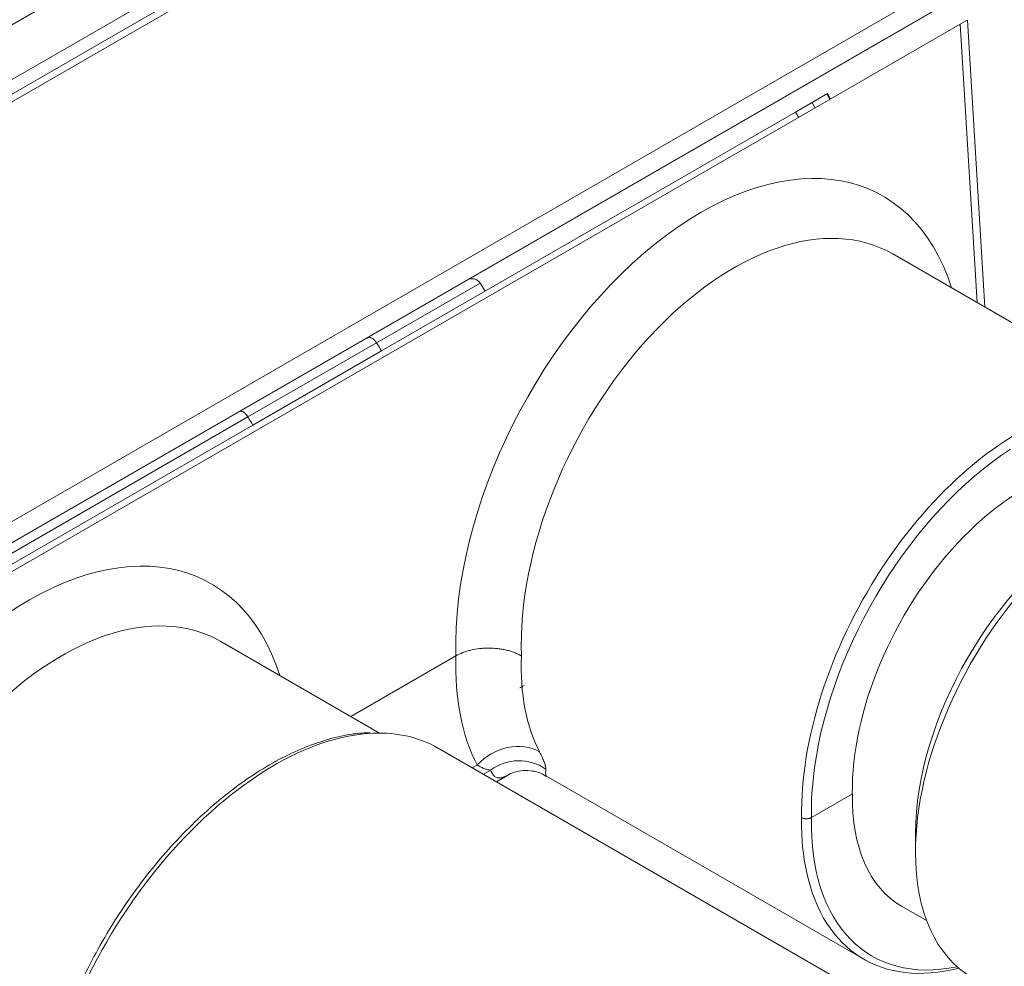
# Model space of a CAD drawing. Header units: millimetres. Extents: x 4 to 836, y 5 to 589.
# Tile 14 of 163: x 139 to 160, y 39 to 59. Entities that reach past the tile are written whole.
import ezdxf

# ---------------------------------------------------------------- set-up
doc = ezdxf.new("R2010")
doc.units = ezdxf.units.MM
doc.layers.add('1', color=7, linetype='Continuous', true_color=0xffffff)

msp = doc.modelspace()

# ---------------------------------------------------------------- linework, layer by layer
at = {"layer": '1', "color": 252, "linetype": 'Continuous', "lineweight": 18}
for p, q in [((132.183, 55.113), (161.174, 71.852)), ((158.846, 69.326), (134.437, 55.234)), ((134.641, 55.037), (158.329, 68.713)), ((134.783, 54.949), (158.471, 68.626)), ((163.165, 61.815), (129.098, 42.146)), ((158.887, 59.352), (133.476, 44.681)), ((158.187, 59.406), (134.499, 45.729)), ((156.1, 57.274), (156.421, 57.46)), ((156.434, 57.467), (156.421, 57.46)), ((156.499, 57.348), (156.434, 57.467)), ((155.746, 57.07), (156.1, 57.274)), ((146.811, 51.911), (155.746, 57.07)), ((149.048, 53.202), (148.938, 53.378)), ((144.036, 50.309), (146.811, 51.911)), ((134.046, 44.541), (144.036, 50.309))]:
    msp.add_line(p, q, dxfattribs=at)
at = {"layer": '1', "color": 27, "linetype": 'Continuous', "lineweight": 18}
for p, q in [((133.565, 44.108), (159.299, 58.965)), ((159.827, 52.86), (159.452, 59.054)), ((163.965, 50.471), (157.842, 54.006)), ((146.769, 43.66), (143.346, 45.637)), ((146.149, 44.019), (148.415, 45.327)), ((157.445, 37.901), (148.03, 43.337)), ((149.291, 42.609), (149.59, 42.781)), ((150.368, 42.732), (157.215, 38.779)), ((156.97, 42.346), (156.087, 41.836)), ((158.332, 41.499), (158.332, 41.091)), ((158.032, 39.924), (158.573, 39.612))]:
    msp.add_line(p, q, dxfattribs=at)
at = {"layer": '1', "color": 27, "linetype": 'Continuous', "lineweight": 13}
for p, q in [((159.662, 52.955), (159.299, 58.965)), ((148.769, 42.91), (148.875, 42.971)), ((149.166, 42.862), (149.009, 42.771))]:
    msp.add_line(p, q, dxfattribs=at)
at = {"layer": '1', "color": 252, "linetype": 'Continuous', "lineweight": 13}
for p, q in [((156.486, 57.341), (156.421, 57.46)), ((156.1, 57.274), (156.165, 57.156)), ((155.812, 56.952), (155.746, 57.07)), ((146.703, 52.088), (148.938, 53.378)), ((146.703, 52.088), (143.929, 50.486)), ((143.929, 50.486), (135.291, 45.499))]:
    msp.add_line(p, q, dxfattribs=at)
at = {"layer": '1', "color": 252, "linetype": 'Continuous', "lineweight": 18}
msp.add_arc((148.768, 53.272), 0.2, 32, 120, dxfattribs=at)
at = {"layer": '1', "color": 27, "linetype": 'Continuous', "lineweight": 18}
for centre, major_axis, ratio, start_param, end_param in [((158.968, 58.774), (0.484, 0.28), 0.000683, 6.282857, 7.102497), ((160.753, 44.533), (3.212, 5.766), 0.587337, 0.838066, 2.156741), ((160.753, 44.531), (2.604, 4.674), 0.587337, 6.274198, 8.630343), ((162.521, 43.51), (2.962, 5.131), 0.57735, 0, 2.356194), ((162.168, 43.714), (-2.712, -4.698), 0.57735, 3.926991, 5.497787), ((144.419, 37.223), (3.639, 6.097), 0.567476, 0.008238, 0.352799), ((160.753, 44.531), (2.744, 4.593), 0.567188, 2.364622, 3.15002), ((162.521, 43.51), (2.962, 5.131), 0.57735, 2.356194, 3.141593), ((160.647, 44.592), (3.46, 5.796), 0.567415, 2.598084, 3.659218)]:
    msp.add_ellipse(centre, major_axis=major_axis, ratio=ratio, start_param=start_param, end_param=end_param, dxfattribs=at)
at = {"layer": '1', "color": 27, "linetype": 'Continuous', "lineweight": 13}
for centre, major_axis, ratio, start_param, end_param in [((153.895, 48.462), (3.664, 6.832), 0.597134, 5.757383, 8.616161), ((154.602, 48.082), (3.163, 5.966), 0.599996, 6.261477, 8.617672), ((160.647, 44.592), (3.287, 5.896), 0.587117, 0.559601, 2.347365), ((139.4, 40.092), (3.664, 6.832), 0.597134, 5.757383, 8.616161), ((140.106, 39.713), (3.163, 5.966), 0.599996, 6.261477, 8.617672), ((153.895, 48.519), (4.071, 6.598), 0.556861, 2.376974, 2.821052), ((154.602, 48.082), (3.57, 5.732), 0.553774, 2.374688, 2.823269), ((144.419, 37.223), (3.639, 6.097), 0.567476, 0.352799, 2.196359), ((149.581, 42.535), (-0.887, -0.462), 0.788395, 3.595681, 5.151341), ((149.769, 42.088), (0.988, 0.154), 0.975724, 0.792649, 2.068211), ((160.753, 44.533), (3.212, 5.766), 0.587337, 2.156741, 2.347554), ((160.647, 44.592), (3.46, 5.796), 0.567415, 2.364441, 2.598084), ((160.753, 44.528), (3.385, 5.667), 0.567188, 2.364225, 3.620764)]:
    msp.add_ellipse(centre, major_axis=major_axis, ratio=ratio, start_param=start_param, end_param=end_param, dxfattribs=at)
at = {"layer": '1', "color": 252, "linetype": 'Continuous', "lineweight": 18}
for points in [[(146.492, 52.189), (146.496, 52.191), (146.5, 52.193), (146.508, 52.196), (146.512, 52.197), (146.525, 52.201), (146.533, 52.201), (146.547, 52.201), (146.552, 52.201), (146.561, 52.199), (146.566, 52.198), (146.581, 52.195), (146.59, 52.191), (146.61, 52.182), (146.619, 52.176), (146.638, 52.163), (146.647, 52.155), (146.661, 52.143), (146.665, 52.138), (146.674, 52.129), (146.678, 52.124), (146.689, 52.109), (146.697, 52.099), (146.703, 52.088)], [(143.748, 50.604), (143.75, 50.606), (143.753, 50.607), (143.759, 50.609), (143.762, 50.61), (143.772, 50.611), (143.779, 50.611), (143.79, 50.609), (143.794, 50.609), (143.802, 50.606), (143.806, 50.605), (143.818, 50.6), (143.826, 50.595), (143.843, 50.585), (143.852, 50.578), (143.868, 50.564), (143.877, 50.556), (143.889, 50.542), (143.893, 50.538), (143.901, 50.528), (143.904, 50.523), (143.916, 50.508), (143.923, 50.497), (143.929, 50.486)]]:
    msp.add_open_spline(points, degree=3, knots=[0, 0, 0, 0, 0.0625, 0.0625, 0.125, 0.125, 0.25, 0.25, 0.3125, 0.3125, 0.375, 0.375, 0.5, 0.5, 0.625, 0.625, 0.75, 0.75, 0.8125, 0.8125, 0.875, 0.875, 1, 1, 1, 1], dxfattribs=at)
at = {"layer": '1', "color": 252, "linetype": 'Continuous', "lineweight": 18, "extrusion": (4.7662e-08, 2.90055e-08, -1)}
msp.add_open_spline([(146.703, 52.088), (146.739, 52.029), (146.775, 51.97), (146.811, 51.911)], degree=3, dxfattribs=at)
at = {"layer": '1', "color": 252, "linetype": 'Continuous', "lineweight": 18, "extrusion": (-4.94751e-08, -2.9712e-08, 1)}
msp.add_open_spline([(143.929, 50.486), (143.965, 50.427), (144, 50.368), (144.036, 50.309)], degree=3, dxfattribs=at)
at = {"layer": '1', "color": 27, "linetype": 'Continuous', "lineweight": 18}
for points, knots in [([(149.829, 45.326), (149.826, 45.328), (149.823, 45.33), (149.818, 45.333), (149.815, 45.335), (149.806, 45.339), (149.788, 45.349), (149.769, 45.359), (149.731, 45.377), (149.704, 45.388), (149.663, 45.404), (149.649, 45.409), (149.621, 45.419), (149.607, 45.423), (149.563, 45.437), (149.504, 45.453), (149.428, 45.468), (149.38, 45.476), (149.348, 45.481), (149.332, 45.483), (149.252, 45.492), (149.187, 45.496), (149.089, 45.496), (149.056, 45.495), (149.007, 45.492), (148.991, 45.491), (148.958, 45.488), (148.942, 45.486), (148.862, 45.477), (148.8, 45.466), (148.724, 45.448), (148.709, 45.444), (148.679, 45.436), (148.664, 45.432), (148.621, 45.419), (148.593, 45.409), (148.512, 45.377), (148.461, 45.354), (148.415, 45.327)], [0, 0, 0, 0, 0.007812, 0.007812, 0.015625, 0.015625, 0.03125, 0.0625, 0.0625, 0.125, 0.125, 0.15625, 0.15625, 0.1875, 0.1875, 0.25, 0.3125, 0.34375, 0.34375, 0.375, 0.375, 0.5, 0.5, 0.5625, 0.5625, 0.59375, 0.59375, 0.625, 0.625, 0.75, 0.75, 0.78125, 0.78125, 0.8125, 0.8125, 0.875, 0.875, 1, 1, 1, 1]), ([(146.566, 43.668), (146.445, 43.667), (146.154, 43.646), (145.677, 43.54), (145.141, 43.356), (144.597, 43.099), (144.05, 42.773), (143.509, 42.384), (142.978, 41.935), (142.464, 41.432), (141.973, 40.88), (141.51, 40.288), (141.081, 39.66), (140.689, 39.004), (140.34, 38.328), (140.038, 37.639), (139.786, 36.946), (139.587, 36.255), (139.446, 35.591), (139.391, 35.166), (139.373, 34.965)], [0, 0, 0, 0, 0.041365, 0.097541, 0.154037, 0.210716, 0.267466, 0.324212, 0.380925, 0.4376, 0.494239, 0.550851, 0.607447, 0.664036, 0.720629, 0.777236, 0.833867, 0.890533, 0.947246, 1, 1, 1, 1]), ([(149.564, 42.767), (149.564, 42.768), (149.574, 42.773), (149.651, 42.81), (149.803, 42.851), (150.032, 42.855), (150.24, 42.807), (150.338, 42.742), (150.362, 42.724)], [0, 0, 0, 0, 0.055981, 0.253617, 0.477763, 0.686521, 0.92441, 1, 1, 1, 1]), ([(156.087, 41.836), (156.08, 41.832), (156.072, 41.828), (156.06, 41.824), (156.056, 41.822), (156.047, 41.82), (156.042, 41.818), (156.029, 41.815), (156.019, 41.813), (156, 41.811), (155.99, 41.811), (155.971, 41.811), (155.961, 41.811), (155.946, 41.813), (155.942, 41.814), (155.932, 41.815), (155.928, 41.816), (155.914, 41.819), (155.905, 41.822), (155.893, 41.827), (155.889, 41.829), (155.881, 41.832), (155.878, 41.834), (155.874, 41.836)], [0, 0, 0, 0, 0.125, 0.125, 0.1875, 0.1875, 0.25, 0.25, 0.375, 0.375, 0.5, 0.5, 0.625, 0.625, 0.6875, 0.6875, 0.75, 0.75, 0.875, 0.875, 0.9375, 0.9375, 1, 1, 1, 1])]:
    msp.add_open_spline(points, degree=3, knots=knots, dxfattribs=at)
for points in [[(149.794, 44.635), (149.823, 44.649), (149.854, 44.666), (149.888, 44.686)], [(149.571, 42.77), (149.563, 42.765), (149.555, 42.761), (149.547, 42.756)]]:
    msp.add_open_spline(points, degree=3, dxfattribs=at)
at = {"layer": '1', "color": 27, "linetype": 'Continuous', "lineweight": 13}
for points, knots in [([(150.356, 42.883), (150.357, 42.899), (150.355, 42.918), (150.348, 42.948), (150.347, 42.954), (150.343, 42.967), (150.338, 42.986), (150.33, 43.008), (150.313, 43.055), (150.299, 43.09), (150.263, 43.167), (150.243, 43.21), (150.218, 43.257)], [0, 0, 0, 0, 0.25, 0.25, 0.3125, 0.3125, 0.375, 0.5, 0.5, 0.75, 0.75, 1, 1, 1, 1]), ([(149.166, 42.862), (149.147, 42.862), (149.127, 42.865), (149.095, 42.872), (149.083, 42.875), (149.06, 42.881), (149.049, 42.885), (149.012, 42.899), (148.987, 42.91), (148.933, 42.937), (148.904, 42.953), (148.875, 42.971)], [0, 0, 0, 0, 0.25, 0.25, 0.375, 0.375, 0.5, 0.5, 0.75, 0.75, 1, 1, 1, 1]), ([(149.547, 42.756), (149.545, 42.756), (149.544, 42.755), (149.527, 42.746), (149.503, 42.734), (149.481, 42.724), (149.467, 42.718), (149.459, 42.715), (149.424, 42.702), (149.398, 42.695), (149.326, 42.687), (149.286, 42.698), (149.217, 42.752), (149.188, 42.797), (149.166, 42.862)], [0, 0, 0, 0, 0.006623, 0.006623, 0.089404, 0.130795, 0.130795, 0.172185, 0.172185, 0.337748, 0.337748, 0.668874, 0.668874, 1, 1, 1, 1]), ([(150.356, 42.883), (150.352, 42.826), (150.351, 42.786), (150.358, 42.745), (150.363, 42.735), (150.37, 42.731)], [0, 0, 0, 0, 0.610221, 0.610221, 1, 1, 1, 1])]:
    msp.add_open_spline(points, degree=3, knots=knots, dxfattribs=at)

doc.saveas('drawing.dxf')
